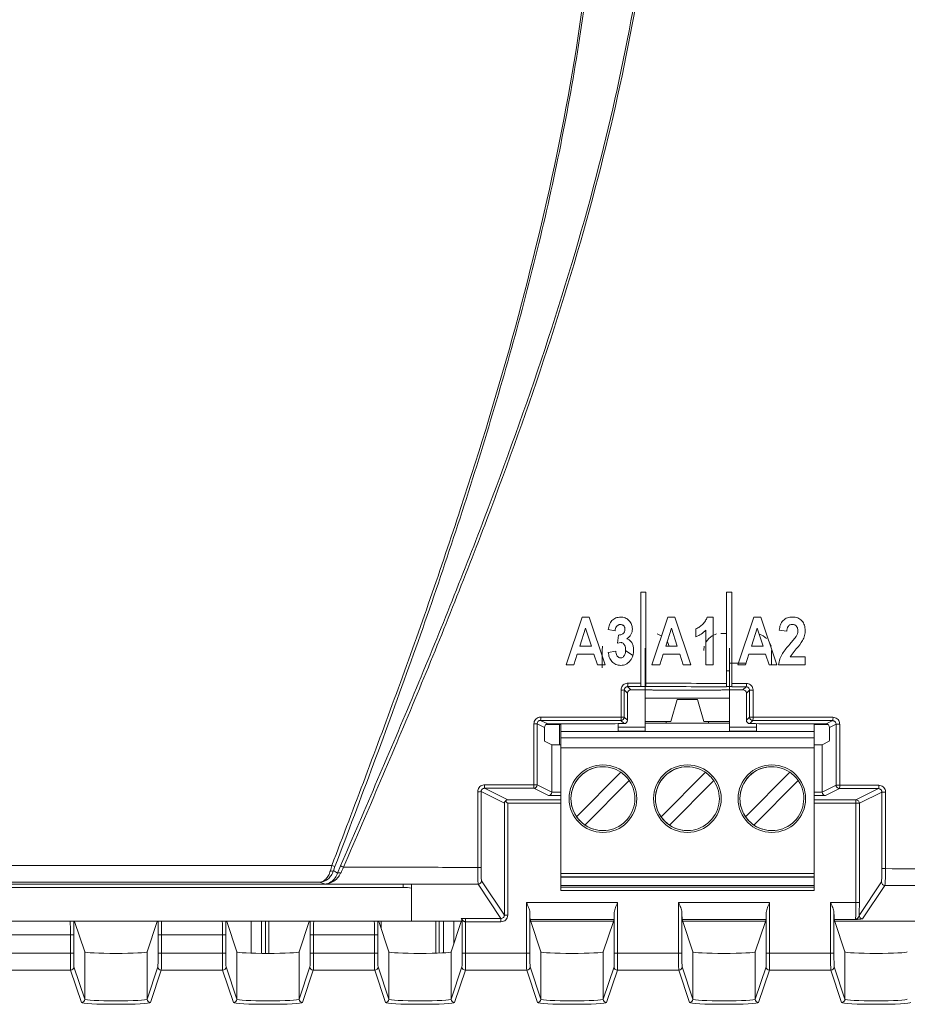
# Model space of a CAD drawing. Header units: millimetres. Extents: x 0 to 1260, y 0 to 891.
# Tile 23 of 89: x 240 to 292, y 506 to 564. Entities that reach past the tile are written whole.
import ezdxf

# ---------------------------------------------------------------- set-up
doc = ezdxf.new("R2010")
doc.units = ezdxf.units.MM
doc.header["$LTSCALE"] = 3

msp = doc.modelspace()

# ---------------------------------------------------------------- linework, layer by layer
at = {"color": 7, "linetype": 'Continuous', "lineweight": 15}
for p, q in [((276.37, 524.504), (276.37, 530.084)), ((276.37, 530.084), (276.67, 530.084)), ((276.67, 530.084), (276.67, 524.504)), ((281.45, 530.084), (281.75, 530.084)), ((281.45, 524.499), (281.45, 530.084)), ((281.75, 530.084), (281.75, 524.499)), ((272.894, 528.609), (271.947, 525.784)), ((273.309, 528.609), (272.894, 528.609)), ((274.258, 525.784), (273.309, 528.609)), ((277.974, 528.609), (277.027, 525.784)), ((278.389, 528.609), (277.974, 528.609)), ((279.338, 525.784), (278.389, 528.609)), ((280.659, 528.609), (280.297, 528.609)), ((280.659, 525.784), (280.659, 528.609)), ((283.054, 528.609), (282.107, 525.784)), ((283.469, 528.609), (283.054, 528.609)), ((284.418, 525.784), (283.469, 528.609)), ((272.761, 526.885), (273.102, 527.944)), ((273.102, 527.944), (273.444, 526.885)), ((277.841, 526.885), (278.182, 527.944)), ((278.182, 527.944), (278.524, 526.885)), ((279.632, 527.912), (279.632, 527.435)), ((282.921, 526.885), (283.262, 527.944)), ((283.262, 527.944), (283.604, 526.885)), ((274.442, 527.876), (274.845, 527.802)), ((275.04, 527.545), (274.992, 527.064)), ((277.339, 527.609), (277.582, 527.508)), ((280.219, 527.839), (280.219, 525.784)), ((280.229, 527.139), (280.389, 527.348)), ((280.389, 527.348), (280.598, 527.508)), ((280.598, 527.508), (280.841, 527.609)), ((281.103, 527.643), (281.45, 527.641)), ((283.364, 527.609), (283.607, 527.508)), ((283.607, 527.508), (283.816, 527.348)), ((284.565, 527.839), (285.005, 527.766)), ((285.563, 527.451), (285.194, 527.001)), ((273.444, 526.885), (272.761, 526.885)), ((274.078, 526.634), (274.103, 526.895)), ((274.992, 527.064), (275.18, 527.105)), ((278.524, 526.885), (277.841, 526.885)), ((277.951, 527.139), (278.052, 526.895)), ((280.103, 526.634), (280.128, 526.895)), ((283.604, 526.885), (282.921, 526.885)), ((283.976, 527.139), (284.077, 526.895)), ((272.408, 525.784), (272.608, 526.408)), ((272.608, 526.408), (273.597, 526.408)), ((273.597, 526.408), (273.798, 525.784)), ((274.078, 525.609), (274.078, 526.634)), ((274.882, 526.592), (274.442, 526.518)), ((275.896, 526.336), (275.463, 526.64)), ((276.627, 525.89), (276.627, 526.71)), ((277.488, 525.784), (277.688, 526.408)), ((277.688, 526.408), (278.677, 526.408)), ((278.677, 526.408), (278.878, 525.784)), ((281.627, 526.71), (281.627, 525.89)), ((281.627, 526.002), (281.627, 526.681)), ((282.568, 525.784), (282.768, 526.408)), ((282.768, 526.408), (283.757, 526.408)), ((283.757, 526.408), (283.958, 525.784)), ((284.111, 526.634), (284.104, 525.784)), ((285.205, 526.261), (285.575, 526.733)), ((286.106, 526.261), (285.205, 526.261)), ((286.106, 525.784), (286.106, 526.261)), ((271.947, 525.784), (272.408, 525.784)), ((273.798, 525.784), (274.258, 525.784)), ((277.027, 525.784), (277.488, 525.784)), ((278.878, 525.784), (279.338, 525.784)), ((280.219, 525.784), (280.659, 525.784)), ((281.627, 525.638), (281.627, 525.434)), ((282.107, 525.784), (282.568, 525.784)), ((283.958, 525.784), (284.418, 525.784)), ((284.528, 525.784), (286.106, 525.784)), ((276.627, 522.092), (276.627, 525.52)), ((276.627, 525.434), (276.67, 525.434)), ((281.45, 525.434), (281.627, 525.434)), ((281.627, 525.52), (281.627, 522.092)), ((275.59, 524.494), (275.782, 524.302)), ((276.67, 524.504), (276.37, 524.504)), ((281.75, 524.499), (281.45, 524.499)), ((282.417, 524.302), (282.603, 524.487)), ((275.582, 524.102), (275.389, 524.295)), ((275.582, 524.102), (275.582, 522.502)), ((276.585, 524.302), (275.782, 524.302)), ((277.087, 524.293), (277.084, 524.294)), ((277.587, 524.284), (280.613, 524.284)), ((281.115, 524.294), (281.112, 524.293)), ((282.417, 524.302), (281.614, 524.302)), ((282.802, 524.287), (282.617, 524.102)), ((282.617, 522.502), (282.617, 524.102)), ((276.627, 523.808), (281.627, 523.808)), ((278.522, 523.734), (278.152, 522.434)), ((278.522, 523.734), (279.732, 523.734)), ((280.102, 522.434), (279.732, 523.734)), ((279.732, 523.734), (279.732, 523.734)), ((279.732, 523.734), (279.771, 523.597)), ((280.102, 522.434), (279.771, 523.597)), ((281.627, 522.147), (281.627, 523.369)), ((275.39, 522.694), (275.582, 522.502)), ((282.617, 522.502), (282.802, 522.686)), ((270.663, 522.084), (270.237, 522.297)), ((270.437, 522.497), (270.863, 522.284)), ((270.663, 521.461), (270.663, 522.084)), ((270.766, 522.259), (271.627, 522.259)), ((270.863, 522.284), (274.033, 522.284)), ((271.55, 522.259), (271.55, 521.046)), ((271.627, 521.834), (271.627, 522.284)), ((271.627, 521.464), (271.627, 522.284)), ((274.535, 522.294), (274.532, 522.293)), ((275.027, 522.092), (275.027, 522.302)), ((275.027, 522.302), (275.027, 522.147)), ((275.027, 522.092), (275.027, 521.866)), ((275.027, 522.092), (276.627, 522.092)), ((275.382, 522.302), (275.034, 522.302)), ((275.382, 522.302), (275.19, 522.494)), ((278.152, 522.434), (276.627, 522.434)), ((277.872, 522.334), (276.627, 522.334)), ((277.872, 522.434), (277.872, 522.334)), ((277.872, 522.334), (280.382, 522.334)), ((281.627, 522.434), (280.102, 522.434)), ((280.102, 522.434), (280.102, 522.434)), ((280.382, 522.334), (280.382, 522.434)), ((281.627, 522.334), (280.382, 522.334)), ((281.627, 522.092), (283.227, 522.092)), ((283.002, 522.486), (282.817, 522.302)), ((283.165, 522.302), (282.817, 522.302)), ((283.227, 522.302), (283.227, 522.092)), ((283.227, 521.866), (283.227, 522.092)), ((283.667, 522.293), (283.664, 522.294)), ((284.167, 522.284), (287.336, 522.284)), ((286.627, 521.834), (286.627, 522.284)), ((286.627, 522.259), (287.433, 522.259)), ((287.336, 522.284), (287.728, 522.48)), ((287.926, 522.279), (287.536, 522.084)), ((287.536, 522.084), (287.536, 521.461)), ((271.627, 521.834), (271.627, 521.834)), ((271.627, 521.834), (271.627, 521.464)), ((271.627, 521.834), (275.027, 521.834)), ((275.027, 521.834), (275.027, 521.866)), ((276.627, 521.866), (275.027, 521.866)), ((276.627, 521.834), (275.027, 521.834)), ((276.627, 521.834), (276.627, 521.866)), ((281.627, 521.834), (276.627, 521.834)), ((281.627, 521.834), (281.627, 521.866)), ((283.227, 521.866), (281.627, 521.866)), ((283.227, 521.834), (281.627, 521.834)), ((283.227, 521.866), (283.227, 521.834)), ((283.227, 521.834), (286.627, 521.834)), ((286.627, 521.464), (286.627, 521.834)), ((271.1, 521.046), (270.67, 521.261)), ((271.1, 521.046), (271.1, 518.246)), ((271.627, 521.046), (271.1, 521.046)), ((286.627, 521.464), (271.627, 521.464)), ((271.627, 521.464), (271.627, 521.464)), ((271.627, 521.464), (271.627, 517.679)), ((271.627, 521.464), (271.627, 521.464)), ((286.627, 521.464), (271.627, 521.464)), ((286.627, 521.464), (286.627, 521.464)), ((287.1, 521.046), (286.627, 521.046)), ((287.529, 521.261), (287.1, 521.046)), ((287.1, 521.046), (287.1, 518.246)), ((271.627, 520.864), (271.627, 513.438)), ((286.627, 520.864), (271.627, 520.864)), ((286.627, 513.438), (286.627, 520.864)), ((274.127, 519.756), (274.127, 519.756)), ((279.127, 519.756), (279.127, 519.756)), ((284.127, 519.756), (284.127, 519.756)), ((272.566, 516.797), (275.194, 519.426)), ((277.566, 516.797), (280.194, 519.426)), ((282.566, 516.797), (285.194, 519.426)), ((270.238, 518.677), (271.1, 518.246)), ((275.689, 518.931), (273.061, 516.302)), ((275.689, 518.931), (273.061, 516.302)), ((275.689, 518.931), (275.689, 518.931)), ((280.689, 518.931), (278.061, 516.302)), ((280.689, 518.931), (278.061, 516.302)), ((280.689, 518.931), (280.689, 518.931)), ((285.689, 518.931), (283.061, 516.302)), ((285.689, 518.931), (283.061, 516.302)), ((285.689, 518.931), (285.689, 518.931)), ((287.1, 518.246), (287.925, 518.659)), ((266.912, 518.278), (266.913, 513.797)), ((268.293, 517.588), (266.912, 518.278)), ((267.112, 518.478), (268.493, 517.788)), ((270.907, 518.043), (270.038, 518.477)), ((271.627, 518.135), (271.627, 517.854)), ((271.627, 518.135), (271.627, 518.135)), ((271.627, 517.854), (271.627, 518.135)), ((288.125, 518.459), (287.293, 518.043)), ((289.107, 517.788), (290.441, 518.455)), ((290.64, 518.254), (289.306, 517.588)), ((290.638, 513.724), (290.64, 518.254)), ((268.293, 510.973), (268.293, 517.588)), ((268.493, 517.588), (268.493, 510.973)), ((271.627, 517.854), (271.627, 514.416)), ((271.627, 517.854), (271.627, 517.679)), ((289.107, 517.788), (289.107, 517.588)), ((289.107, 517.588), (289.306, 517.588)), ((289.107, 511.712), (289.107, 517.588)), ((289.306, 517.588), (289.306, 511.712)), ((272.566, 516.797), (272.566, 516.797)), ((273.061, 516.302), (273.061, 516.302)), ((277.566, 516.797), (277.566, 516.797)), ((278.061, 516.302), (278.061, 516.302)), ((282.566, 516.797), (282.566, 516.797)), ((283.061, 516.302), (283.061, 516.302)), ((274.127, 515.973), (274.127, 515.973)), ((279.127, 515.973), (279.127, 515.973)), ((284.127, 515.973), (284.127, 515.973)), ((271.627, 514.565), (271.627, 514.416)), ((271.627, 514.565), (271.627, 512.434)), ((271.627, 514.135), (271.627, 514.416)), ((271.627, 514.416), (271.627, 514.135)), ((271.627, 514.135), (271.627, 514.135)), ((170.478, 513.913), (258.082, 513.913)), ((257.994, 513.601), (258.082, 513.913)), ((258.266, 513.843), (258.082, 513.913)), ((258.266, 513.843), (258.178, 513.593)), ((258.421, 513.463), (258.592, 513.887)), ((271.627, 513.214), (271.627, 513.555)), ((271.627, 512.734), (271.627, 513.555)), ((286.627, 513.438), (271.627, 513.438)), ((271.627, 513.239), (271.627, 513.438)), ((286.627, 513.239), (286.627, 513.438)), ((257.354, 512.915), (170.449, 512.915)), ((262.3, 512.802), (173.3, 512.802)), ((262.3, 512.602), (262.3, 512.802)), ((262.8, 512.776), (262.8, 512.576)), ((268.093, 510.773), (266.739, 512.805)), ((266.939, 513.005), (268.293, 510.973)), ((271.627, 513.239), (286.627, 513.239)), ((271.627, 513.214), (271.627, 513.239)), ((271.627, 513.214), (286.627, 513.214)), ((286.627, 513.239), (286.627, 513.214)), ((286.627, 513.214), (286.627, 512.734)), ((289.297, 510.959), (290.612, 512.932)), ((262.3, 512.602), (173.3, 512.602)), ((262.8, 510.639), (262.8, 512.576)), ((271.627, 512.734), (271.627, 512.634)), ((271.627, 512.734), (286.627, 512.734)), ((271.627, 512.434), (271.627, 512.634)), ((271.627, 512.634), (286.627, 512.634)), ((271.627, 512.434), (271.627, 512.434)), ((286.627, 512.434), (271.627, 512.434)), ((286.627, 512.634), (286.627, 512.734)), ((286.627, 512.434), (286.627, 512.634)), ((290.812, 512.733), (289.497, 510.76)), ((269.603, 511.712), (274.996, 511.712)), ((269.603, 508.712), (269.603, 511.712)), ((274.996, 511.712), (274.996, 508.712)), ((278.603, 511.712), (283.996, 511.712)), ((278.603, 508.712), (278.603, 511.712)), ((283.996, 511.712), (283.996, 508.712)), ((287.603, 511.712), (289.107, 511.712)), ((287.603, 508.712), (287.603, 511.712)), ((289.107, 511.712), (289.306, 511.712)), ((269.803, 511.117), (269.803, 508.712)), ((274.796, 508.712), (274.796, 511.117)), ((278.803, 511.117), (278.803, 508.712)), ((283.796, 508.712), (283.796, 511.117)), ((287.803, 511.117), (287.803, 508.712)), ((173.3, 510.613), (262.3, 510.613)), ((242.852, 510.606), (242.85, 510.613)), ((247.747, 510.606), (242.852, 510.606)), ((243.454, 508.799), (242.855, 510.596)), ((247.145, 508.799), (247.744, 510.596)), ((247.747, 510.606), (247.75, 510.613)), ((251.852, 510.606), (251.85, 510.613)), ((256.747, 510.606), (251.852, 510.606)), ((252.454, 508.799), (251.855, 510.596)), ((253.3, 510.606), (253.3, 508.719)), ((254.355, 508.704), (254.355, 510.606)), ((256.145, 508.799), (256.744, 510.596)), ((256.747, 510.606), (256.75, 510.613)), ((260.852, 510.606), (260.85, 510.613)), ((265.747, 510.606), (260.852, 510.606)), ((261.454, 508.799), (260.855, 510.596)), ((260.995, 510.606), (260.995, 510.177)), ((264.245, 510.606), (264.245, 508.717)), ((265.145, 508.799), (265.744, 510.596)), ((265.3, 510.606), (265.3, 509.262)), ((265.747, 510.606), (265.795, 510.75)), ((265.796, 508.712), (265.796, 510.753)), ((265.996, 510.773), (268.093, 510.773)), ((268.093, 510.573), (265.996, 510.573)), ((265.996, 510.573), (265.996, 508.712)), ((274.783, 510.714), (269.816, 510.714)), ((269.852, 510.606), (269.816, 510.714)), ((274.747, 510.606), (269.852, 510.606)), ((270.454, 508.799), (269.855, 510.596)), ((274.145, 508.799), (274.744, 510.596)), ((274.747, 510.606), (274.783, 510.714)), ((283.783, 510.714), (278.816, 510.714)), ((278.852, 510.606), (278.816, 510.714)), ((283.747, 510.606), (278.852, 510.606)), ((279.454, 508.799), (278.855, 510.596)), ((283.145, 508.799), (283.744, 510.596)), ((283.747, 510.606), (283.783, 510.714)), ((287.852, 510.606), (287.816, 510.714)), ((289.067, 510.714), (287.816, 510.714)), ((292.747, 510.606), (287.852, 510.606)), ((288.454, 508.799), (287.855, 510.596)), ((242.603, 509.814), (238.996, 509.814)), ((242.803, 509.814), (242.603, 509.814)), ((242.603, 508.712), (242.603, 509.814)), ((242.803, 509.814), (242.803, 508.712)), ((247.796, 509.814), (247.996, 509.814)), ((247.796, 508.712), (247.796, 509.814)), ((251.603, 509.814), (247.996, 509.814)), ((247.996, 509.814), (247.996, 508.712)), ((251.803, 509.814), (251.603, 509.814)), ((251.603, 508.712), (251.603, 509.814)), ((251.803, 509.814), (251.803, 508.712)), ((256.796, 509.814), (256.996, 509.814)), ((256.796, 508.712), (256.796, 509.814)), ((260.603, 509.814), (256.996, 509.814)), ((256.996, 509.814), (256.996, 508.712)), ((260.803, 509.814), (260.603, 509.814)), ((260.603, 508.712), (260.603, 509.814)), ((260.803, 509.814), (260.803, 508.712)), ((238.996, 508.712), (242.603, 508.712)), ((242.803, 508.712), (242.603, 508.712)), ((243.454, 505.999), (243.454, 508.799)), ((247.145, 508.799), (247.145, 505.999)), ((247.796, 508.712), (247.996, 508.712)), ((247.996, 508.712), (251.603, 508.712)), ((251.803, 508.712), (251.603, 508.712)), ((252.454, 505.999), (252.454, 508.799)), ((256.145, 508.799), (256.145, 505.999)), ((256.796, 508.712), (256.996, 508.712)), ((256.996, 508.712), (260.603, 508.712)), ((260.803, 508.712), (260.603, 508.712)), ((261.454, 505.999), (261.454, 508.799)), ((265.145, 508.799), (265.145, 505.999)), ((265.796, 508.712), (265.996, 508.712)), ((265.996, 508.712), (269.603, 508.712)), ((269.803, 508.712), (269.603, 508.712)), ((270.454, 505.999), (270.454, 508.799)), ((274.145, 508.799), (274.145, 505.999)), ((274.796, 508.712), (274.996, 508.712)), ((274.996, 508.712), (278.603, 508.712)), ((278.803, 508.712), (278.603, 508.712)), ((279.454, 505.999), (279.454, 508.799)), ((283.145, 508.799), (283.145, 505.999)), ((283.796, 508.712), (283.996, 508.712)), ((283.996, 508.712), (287.603, 508.712)), ((287.803, 508.712), (287.603, 508.712)), ((288.454, 505.999), (288.454, 508.799)), ((242.616, 507.714), (238.983, 507.714)), ((243.254, 505.799), (242.616, 507.714)), ((242.816, 507.913), (243.454, 505.999)), ((247.145, 505.999), (247.783, 507.913)), ((247.983, 507.714), (247.345, 505.799)), ((251.616, 507.714), (247.983, 507.714)), ((252.254, 505.799), (251.616, 507.714)), ((251.816, 507.913), (252.454, 505.999)), ((256.145, 505.999), (256.783, 507.913)), ((256.983, 507.714), (256.345, 505.799)), ((260.616, 507.714), (256.983, 507.714)), ((261.254, 505.799), (260.616, 507.714)), ((260.816, 507.913), (261.454, 505.999)), ((265.145, 505.999), (265.783, 507.913)), ((265.983, 507.714), (265.345, 505.799)), ((269.616, 507.714), (265.983, 507.714)), ((270.254, 505.799), (269.616, 507.714)), ((269.816, 507.913), (270.454, 505.999)), ((274.145, 505.999), (274.783, 507.913)), ((274.983, 507.714), (274.345, 505.799)), ((278.616, 507.714), (274.983, 507.714)), ((279.254, 505.799), (278.616, 507.714)), ((278.816, 507.913), (279.454, 505.999)), ((283.145, 505.999), (283.783, 507.913)), ((283.983, 507.714), (283.345, 505.799)), ((287.616, 507.714), (283.983, 507.714)), ((288.254, 505.799), (287.616, 507.714)), ((287.816, 507.913), (288.454, 505.999))]:
    msp.add_line(p, q, dxfattribs=at)
at = {"color": 8, "linetype": 'Continuous', "lineweight": 15}
for p, q in [((281.627, 525.89), (282.601, 525.89)), ((271.627, 518.043), (270.907, 518.043)), ((271.1, 518.243), (271.627, 518.243)), ((286.627, 518.243), (287.1, 518.243)), ((287.293, 518.043), (286.627, 518.043)), ((268.493, 517.788), (271.627, 517.788)), ((271.627, 517.588), (268.493, 517.588)), ((286.627, 517.788), (289.107, 517.788)), ((289.107, 517.588), (286.627, 517.588)), ((253.912, 508.706), (253.912, 510.606)), ((254.162, 510.606), (254.162, 508.704)), ((264.438, 508.724), (264.438, 510.606)), ((264.688, 510.606), (264.688, 508.737))]:
    msp.add_line(p, q, dxfattribs=at)
at = {"color": 7, "linetype": 'Continuous', "lineweight": 15, "flags": 128}
for points in [[(276.627, 526.774), (276.627, 526.773), (276.627, 526.761), (276.627, 526.74), (276.627, 526.71)], [(281.627, 526.71), (281.627, 526.74), (281.627, 526.761), (281.627, 526.773), (281.627, 526.774), (281.627, 526.764), (281.627, 526.745), (281.627, 526.717), (281.627, 526.681)], [(276.627, 525.89), (276.627, 525.85), (276.627, 525.808), (276.627, 525.764), (276.627, 525.718), (276.627, 525.67), (276.627, 525.621), (276.627, 525.571), (276.627, 525.52)], [(281.627, 526.002), (281.627, 525.958), (281.627, 525.912), (281.627, 525.863), (281.627, 525.814), (281.627, 525.766), (281.627, 525.72), (281.627, 525.677), (281.627, 525.638)], [(281.627, 525.52), (281.627, 525.571), (281.627, 525.621), (281.627, 525.67), (281.627, 525.718), (281.627, 525.764), (281.627, 525.808), (281.627, 525.85), (281.627, 525.89)], [(275.198, 522.692), (275.198, 523.092), (275.198, 524.292)], [(275.389, 524.295), (275.39, 523.5), (275.39, 522.694)], [(282.802, 522.686), (282.802, 523.493), (282.802, 524.287)], [(283.016, 524.284), (283.016, 523.884), (283.016, 522.684)], [(275.027, 521.834), (275.027, 521.84), (275.027, 521.858), (275.027, 521.888), (275.027, 521.927), (275.027, 521.974), (275.027, 522.029), (275.027, 522.087), (275.027, 522.147)], [(276.627, 522.092), (276.627, 522.051), (276.627, 522.013), (276.627, 521.978), (276.627, 521.946), (276.627, 521.919), (276.627, 521.896), (276.627, 521.878), (276.627, 521.866)], [(281.627, 522.147), (281.627, 522.087), (281.627, 522.029), (281.627, 521.974), (281.627, 521.927), (281.627, 521.888), (281.627, 521.858), (281.627, 521.84), (281.627, 521.834)], [(281.627, 522.092), (281.627, 522.051), (281.627, 522.013), (281.627, 521.978), (281.627, 521.946), (281.627, 521.919), (281.627, 521.896), (281.627, 521.878), (281.627, 521.866)], [(271.627, 520.864), (271.627, 520.981), (271.627, 521.094), (271.627, 521.198), (271.627, 521.289), (271.627, 521.363), (271.627, 521.419), (271.627, 521.453), (271.627, 521.464)], [(286.627, 520.864), (286.627, 520.981), (286.627, 521.094), (286.627, 521.198), (286.627, 521.289), (286.627, 521.363), (286.627, 521.419), (286.627, 521.453), (286.627, 521.464)], [(258.592, 513.887), (258.6, 513.883), (258.613, 513.877), (258.631, 513.869), (258.654, 513.86), (258.68, 513.848), (258.709, 513.836), (258.74, 513.822), (258.772, 513.808)]]:
    msp.add_lwpolyline(points, dxfattribs=at)
at = {"color": 7, "linetype": 'Continuous', "lineweight": 15}
for centre in [(274.127, 517.864), (279.127, 517.864), (284.127, 517.864)]:
    msp.add_circle(centre, 2, dxfattribs=at)
for centre, radius, start, end in [((274.426, 524.645), 1.173, 352.61998, 2.28622), ((281.865, 524.638), 0.753, 348.46393, 3.53984), ((275.242, 528.311), 4.019, 269.36645, 272.09572), ((282.962, 528.313), 4.029, 267.72263, 270.76703), ((268.558, 522.648), 1.886, 355.40624, 1.43219), ((275.19, 522.694), 0.2, 270.02044, 359.97956), ((274.016, 522.645), 1.183, 352.68218, 2.26722), ((275.243, 526.659), 3.967, 269.35911, 272.12175), ((282.962, 526.748), 4.065, 267.743, 270.7601), ((283.002, 522.687), 0.2, 180.02044, 269.97956), ((282.277, 522.637), 0.74, 348.25185, 3.60374), ((287.139, 522.631), 0.608, 345.62313, 4.385), ((270.086, 528.152), 5.857, 269.57331, 271.4774), ((288.09, 527.076), 4.799, 268.04121, 270.6366), ((274.127, 517.864), 1.891, 55.6634, 214.33658), ((274.127, 517.864), 1.891, 89.99999, 179.99999), ((274.127, 517.864), 2, 359.99999, 89.99999), ((279.127, 517.864), 1.891, 89.99999, 179.99999), ((279.127, 517.864), 1.891, 55.6634, 214.33658), ((279.127, 517.864), 2, 359.99999, 89.99999), ((284.127, 517.864), 1.891, 55.6634, 214.33658), ((284.127, 517.864), 1.891, 89.99999, 269.99999), ((284.127, 517.864), 2, 269.99999, 89.99999), ((274.127, 517.864), 1.891, 34.33655, 55.66343), ((279.127, 517.864), 1.891, 34.33655, 55.66343), ((284.127, 517.864), 1.891, 34.33655, 55.66343), ((264.541, 518.629), 2.576, 356.63427, 1.05224), ((270.038, 518.677), 0.2, 270.05396, 359.97223), ((268.28, 518.628), 1.765, 355.09277, 1.5287), ((270.087, 524.043), 5.369, 269.53704, 271.60799), ((274.127, 517.864), 1.891, 235.6634, 34.33658), ((279.127, 517.864), 1.891, 235.6634, 34.33658), ((284.127, 517.864), 1.891, 235.6634, 34.33658), ((288.089, 523.641), 4.985, 268.11627, 270.61119), ((288.125, 518.659), 0.2, 180.02777, 269.94604), ((287.532, 518.61), 0.612, 345.70846, 4.36316), ((289.894, 518.606), 0.567, 344.54394, 4.70813), ((266.76, 525.792), 7.515, 269.66304, 271.1578), ((290.805, 524.037), 5.785, 268.36786, 270.53405), ((274.127, 517.864), 1.891, 179.99999, 269.99999), ((274.127, 517.864), 2, 269.99999, 359.99999), ((279.127, 517.864), 1.891, 179.99999, 269.99999), ((279.127, 517.864), 2, 269.99999, 359.99999), ((289.106, 517.588), 0.2, 0.02777, 89.94604), ((274.127, 517.864), 1.891, 214.33655, 235.66343), ((279.127, 517.864), 1.891, 214.33655, 235.66343), ((284.127, 517.864), 1.891, 214.33655, 235.66343), ((258.096, 513.834), 0.254, 246.18926, 288.67939), ((258.502, 513.249), 0.229, 64.1343, 110.70047), ((266.761, 520.238), 6.443, 269.60972, 271.34648), ((290.803, 519.861), 6.139, 268.46508, 270.5008), ((266.739, 513.005), 0.2, 270.10065, 359.85569), ((290.812, 512.933), 0.2, 180.14431, 269.89935), ((262.424, 510.194), 2.411, 81.04481, 92.9634), ((262.424, 513.021), 2.411, 267.0366, 278.95519), ((289.497, 510.96), 0.2, 180.14431, 269.89935), ((242.616, 507.914), 0.2, 270.02637, 359.90378), ((247.983, 507.914), 0.2, 180.09622, 269.97363), ((251.616, 507.914), 0.2, 270.02637, 359.90378), ((256.983, 507.914), 0.2, 180.09622, 269.97363), ((260.616, 507.914), 0.2, 270.02637, 359.90378), ((265.983, 507.914), 0.2, 180.09622, 269.97363), ((269.616, 507.914), 0.2, 270.02637, 359.90378), ((274.983, 507.914), 0.2, 180.09622, 269.97363), ((278.616, 507.914), 0.2, 270.02637, 359.90378), ((283.983, 507.914), 0.2, 180.09622, 269.97363), ((287.616, 507.914), 0.2, 270.02637, 359.90378), ((243.254, 505.999), 0.2, 270.02637, 359.90378), ((247.345, 505.999), 0.2, 180.09622, 269.97363), ((252.254, 505.999), 0.2, 270.02637, 359.90378), ((256.345, 505.999), 0.2, 180.09622, 269.97363), ((261.254, 505.999), 0.2, 270.02637, 359.90378), ((265.345, 505.999), 0.2, 180.09622, 269.97363), ((270.254, 505.999), 0.2, 270.02637, 359.90378), ((274.345, 505.999), 0.2, 180.09622, 269.97363), ((279.254, 505.999), 0.2, 270.02637, 359.90378), ((283.345, 505.999), 0.2, 180.09622, 269.97363), ((288.254, 505.999), 0.2, 270.02637, 359.90378)]:
    msp.add_arc(centre, radius, start, end, dxfattribs=at)
for centre, major_axis, ratio, start_param, end_param in [((275.782, 524.102), (0.141, -0.141), 0.999695, 2.356347, 3.926839), ((276.585, 524.293), (0.5, 0), 0.017455, 0.05236, 1.570796), ((277.587, 524.293), (0.5, 0), 0.017455, 3.193953, 4.712389), ((280.613, 524.293), (0.5, 0), 0.017455, 4.712389, 6.230825), ((281.614, 524.293), (0.5, 0), 0.017455, 1.570796, 3.089233), ((282.417, 524.102), (-0.141, -0.141), 0.999695, 2.356347, 3.926839), ((270.863, 522.084), (-0.179, 0.089), 0.999239, 5.176219, 6.746407), ((274.033, 522.293), (0.5, 0), 0.017455, 4.712389, 6.230825), ((275.034, 522.293), (0.5, 0), 0.017455, 1.570796, 3.089233), ((275.382, 522.502), (-0.141, 0.141), 0.999695, 2.356347, 3.926839), ((282.817, 522.502), (0.141, 0.141), 0.999695, 2.356347, 3.926839), ((283.165, 522.293), (0.5, 0), 0.017455, 0.05236, 1.570796), ((284.167, 522.293), (0.5, 0), 0.017455, 3.193953, 4.712389), ((287.336, 522.084), (-0.179, -0.089), 0.999239, 2.678371, 4.248559), ((270.67, 521.461), (0, 0.2), 0.034921, 1.570796, 3.124139), ((287.529, 521.461), (0, 0.2), 0.034921, 3.159046, 4.712389), ((270.907, 518.243), (0.046, 0.195), 0.961722, 3.382234, 4.935578), ((270.9, 518.246), (0.179, -0.089), 0.999239, 0.446377, 0.463221), ((287.3, 518.246), (0.179, 0.089), 0.999239, 2.678371, 2.695216), ((287.293, 518.243), (-0.046, 0.195), 0.961722, 1.347608, 2.900951), ((268.493, 517.588), (0.046, 0.195), 0.961722, 0.240642, 1.034462), ((289.065, 511.712), (0, 1), 0.041905, 3.193953, 4.712389), ((289.264, 511.712), (0, 1.2), 0.034921, 4.034204, 4.712389), ((269.817, 511.712), (0, 1), 0.017455, 2.208457, 3.089233), ((274.782, 511.712), (0, 1), 0.017455, 3.193953, 4.074728), ((278.817, 511.712), (0, 1), 0.017455, 2.208457, 3.089233), ((283.782, 511.712), (0, 1), 0.017455, 3.193953, 4.074728), ((287.817, 511.712), (0, 1), 0.017455, 2.208457, 3.089233), ((242.856, 510.796), (0, 0.2), 0.017455, 2.820733, 3.089233), ((247.744, 510.796), (0, 0.2), 0.017455, 3.193953, 3.462453), ((251.856, 510.796), (0, 0.2), 0.017455, 2.820733, 3.089233), ((256.744, 510.796), (0, 0.2), 0.017455, 3.193953, 3.462453), ((260.856, 510.796), (0, 0.2), 0.017455, 2.820733, 3.089233), ((265.744, 510.796), (0, 0.2), 0.017455, 3.193953, 3.462453), ((269.856, 510.796), (0, 0.2), 0.017455, 2.820733, 3.089233), ((274.744, 510.796), (0, 0.2), 0.017455, 3.193953, 3.462453), ((278.856, 510.796), (0, 0.2), 0.017455, 2.820733, 3.089233), ((283.744, 510.796), (0, 0.2), 0.017455, 3.193953, 3.462453), ((287.856, 510.796), (0, 0.2), 0.017455, 2.820733, 3.089233), ((242.617, 508.712), (0, 1), 0.013964, 1.570796, 3.089233), ((242.817, 508.712), (0, 0.8), 0.017455, 1.570796, 3.089233), ((245.3, 508.8), (1.846, 0), 0.052408, 3.159046, 6.265732), ((247.782, 508.712), (0, 0.8), 0.017455, 3.193953, 4.712389), ((247.982, 508.712), (0, 1), 0.013964, 3.193953, 4.712389), ((251.617, 508.712), (0, 1), 0.013964, 1.570796, 3.089233), ((251.817, 508.712), (0, 0.8), 0.017455, 1.570796, 3.089233), ((254.3, 508.8), (1.846, 0), 0.052408, 3.159046, 6.265732), ((256.782, 508.712), (0, 0.8), 0.017455, 3.193953, 4.712389), ((256.982, 508.712), (0, 1), 0.013964, 3.193953, 4.712389), ((260.617, 508.712), (0, 1), 0.013964, 1.570796, 3.089233), ((260.817, 508.712), (0, 0.8), 0.017455, 1.570796, 3.089233), ((263.3, 508.8), (1.846, 0), 0.052408, 3.159046, 6.265732), ((265.782, 508.712), (0, 0.8), 0.017455, 3.193953, 4.712389), ((265.982, 508.712), (0, 1), 0.013964, 3.193953, 4.712389), ((269.617, 508.712), (0, 1), 0.013964, 1.570796, 3.089233), ((269.817, 508.712), (0, 0.8), 0.017455, 1.570796, 3.089233), ((272.3, 508.8), (1.846, 0), 0.052408, 3.159046, 6.265732), ((274.782, 508.712), (0, 0.8), 0.017455, 3.193953, 4.712389), ((274.982, 508.712), (0, 1), 0.013964, 3.193953, 4.712389), ((278.617, 508.712), (0, 1), 0.013964, 1.570796, 3.089233), ((278.817, 508.712), (0, 0.8), 0.017455, 1.570796, 3.089233), ((281.3, 508.8), (1.846, 0), 0.052408, 3.159046, 6.265732), ((283.782, 508.712), (0, 0.8), 0.017455, 3.193953, 4.712389), ((283.982, 508.712), (0, 1), 0.013964, 3.193953, 4.712389), ((287.617, 508.712), (0, 1), 0.013964, 1.570796, 3.089233), ((287.817, 508.712), (0, 0.8), 0.017455, 1.570796, 3.089233), ((290.3, 508.8), (1.846, 0), 0.052408, 3.159046, 6.265732), ((245.3, 505.801), (2.046, 0), 0.052408, 3.159046, 6.265732), ((245.3, 506.001), (1.846, 0), 0.058086, 3.159046, 6.265732), ((254.3, 505.801), (2.046, 0), 0.052408, 3.159046, 6.265732), ((254.3, 506.001), (1.846, 0), 0.058086, 3.159046, 6.265732), ((263.3, 505.801), (2.046, 0), 0.052408, 3.159046, 6.265732), ((263.3, 506.001), (1.846, 0), 0.058086, 3.159046, 6.265732), ((272.3, 505.801), (2.046, 0), 0.052408, 3.159046, 6.265732), ((272.3, 506.001), (1.846, 0), 0.058086, 3.159046, 6.265732), ((281.3, 505.801), (2.046, 0), 0.052408, 3.159046, 6.265732), ((281.3, 506.001), (1.846, 0), 0.058086, 3.159046, 6.265732), ((290.3, 505.801), (2.046, 0), 0.052408, 3.159046, 6.265732), ((290.3, 506.001), (1.846, 0), 0.058086, 3.159046, 6.265732)]:
    msp.add_ellipse(centre, major_axis=major_axis, ratio=ratio, start_param=start_param, end_param=end_param, dxfattribs=at)
at = {"color": 8, "linetype": 'Continuous', "lineweight": 15}
for centre, major_axis, ratio, start_param, end_param in [((242.582, 509.814), (0, 1), 0.020946, 4.712389, 5.637859), ((242.782, 509.814), (0, 1.2), 0.017455, 4.712389, 5.440892), ((247.817, 509.814), (0, 1.2), 0.017455, 0.842294, 1.570796), ((248.017, 509.814), (0, 1), 0.020946, 0.645326, 1.570796), ((251.582, 509.814), (0, 1), 0.020946, 4.712389, 5.637859), ((251.782, 509.814), (0, 1.2), 0.017455, 4.712389, 5.440892), ((256.817, 509.814), (0, 1.2), 0.017455, 0.842294, 1.570796), ((257.017, 509.814), (0, 1), 0.020946, 0.645326, 1.570796), ((260.582, 509.814), (0, 1), 0.020946, 4.712389, 5.637859), ((260.782, 509.814), (0, 1.2), 0.017455, 4.712389, 5.440892)]:
    msp.add_ellipse(centre, major_axis=major_axis, ratio=ratio, start_param=start_param, end_param=end_param, dxfattribs=at)
at = {"color": 7, "linetype": 'Continuous', "lineweight": 15}
for points, knots in [([(258.082, 513.913), (259.41, 517.408), (262.068, 524.406), (265.775, 535.007), (269.047, 545.746), (271.665, 556.64), (273.391, 567.113), (274.013, 577.132), (273.671, 586.598), (272.588, 596.012), (270.697, 606.079), (268.081, 616.774), (265.119, 628.18), (262.338, 639.621), (260.132, 651.163), (258.966, 662.444), (258.997, 673.381), (259.836, 683.892), (261.333, 694.336), (263.359, 704.886), (265.782, 715.545), (267.588, 722.738), (268.491, 726.335)], [0, 0, 0, 0, 0.051658, 0.103451, 0.155176, 0.206737, 0.2582, 0.301639, 0.345242, 0.388927, 0.432477, 0.486699, 0.541062, 0.59534, 0.64939, 0.703348, 0.751777, 0.800326, 0.848961, 0.897507, 0.948751, 1, 1, 1, 1]), ([(268.682, 726.286), (267.774, 722.693), (265.958, 715.505), (264.056, 707.221), (262.215, 698.28), (260.535, 688.709), (259.403, 677.966), (259.081, 669.35), (259.18, 662.598), (259.737, 655.604), (260.75, 648.378), (262.13, 641.188), (264.323, 631.61), (267.43, 619.704), (270.652, 606.777), (272.903, 595.111), (274.081, 584.646), (274.112, 573.958), (272.883, 562.57), (270.484, 550.645), (266.985, 538.26), (262.851, 525.995), (259.795, 517.895), (258.266, 513.843)], [0, 0, 0, 0, 0.051214, 0.102445, 0.11742, 0.177344, 0.236651, 0.266504, 0.296435, 0.329905, 0.363381, 0.397207, 0.431038, 0.499132, 0.567222, 0.615085, 0.663197, 0.712528, 0.762433, 0.821219, 0.880383, 0.940154, 1, 1, 1, 1]), ([(258.592, 513.887), (260.061, 517.289), (263.001, 524.095), (267.107, 534.26), (270.777, 544.431), (273.735, 554.25), (275.91, 563.881), (277.278, 573.351), (277.667, 583.06), (276.979, 592.614), (275.524, 601.853), (273.488, 611.353), (270.679, 622.556), (267.263, 635.497), (264.594, 647.367), (263.127, 656.978), (262.432, 664.246), (262.18, 671.58), (262.326, 680.463), (263.099, 690.86), (264.651, 702.735), (266.666, 714.578), (268.236, 722.447), (269.021, 726.383)], [0, 0, 0, 0, 0.05109, 0.1022, 0.151087, 0.200104, 0.243454, 0.28707, 0.331827, 0.377104, 0.418876, 0.460668, 0.510991, 0.578065, 0.64519, 0.678553, 0.712013, 0.745784, 0.77965, 0.834429, 0.889394, 0.944676, 1, 1, 1, 1]), ([(269.214, 726.344), (268.361, 722.094), (266.653, 713.593), (264.487, 700.744), (262.898, 687.766), (262.182, 674.902), (262.535, 662.193), (264.299, 649.11), (267.349, 635.531), (271.067, 621.434), (274.008, 609.634), (275.907, 600.097), (277.093, 592.176), (277.742, 583.446), (277.431, 573.866), (276.097, 564.226), (273.898, 554.363), (270.915, 544.398), (267.262, 534.216), (263.172, 524.028), (260.239, 517.216), (258.772, 513.808)], [0, 0, 0, 0, 0.059738, 0.119514, 0.17957, 0.239861, 0.296939, 0.354544, 0.421518, 0.488636, 0.55552, 0.589083, 0.622637, 0.665872, 0.70954, 0.754501, 0.799804, 0.848707, 0.897771, 0.948869, 1, 1, 1, 1]), ([(275.171, 528.609), (275.075, 528.601), (274.931, 528.589), (274.763, 528.496), (274.618, 528.37), (274.5, 528.156), (274.461, 527.969), (274.442, 527.876)], [0, 0, 0, 0, 0.2491327, 0.374651, 0.4997347, 0.7490253, 1, 1, 1, 1]), ([(275.873, 527.906), (275.862, 527.998), (275.84, 528.183), (275.705, 528.379), (275.568, 528.501), (275.403, 528.59), (275.264, 528.602), (275.171, 528.609)], [0, 0, 0, 0, 0.249296, 0.49922, 0.624731, 0.749809, 1, 1, 1, 1]), ([(280.297, 528.609), (280.266, 528.532), (280.205, 528.378), (280.042, 528.188), (279.855, 528.023), (279.706, 527.949), (279.632, 527.912)], [0, 0, 0, 0, 0.249747, 0.498939, 0.749226, 1, 1, 1, 1]), ([(285.354, 528.609), (285.251, 528.603), (285.096, 528.592), (284.909, 528.503), (284.786, 528.408), (284.691, 528.284), (284.604, 528.095), (284.581, 527.942), (284.565, 527.839)], [0, 0, 0, 0, 0.248914, 0.374117, 0.499279, 0.624518, 0.749471, 1, 1, 1, 1]), ([(286.106, 527.824), (286.096, 527.926), (286.077, 528.129), (285.944, 528.356), (285.795, 528.495), (285.611, 528.59), (285.457, 528.602), (285.354, 528.609)], [0, 0, 0, 0, 0.249239, 0.49838, 0.623817, 0.749217, 1, 1, 1, 1]), ([(274.845, 527.802), (274.851, 527.846), (274.863, 527.934), (274.912, 528.037), (274.973, 528.102), (275.028, 528.14), (275.091, 528.165), (275.136, 528.168), (275.158, 528.169)], [0, 0, 0, 0, 0.2495764, 0.4985557, 0.6235119, 0.7486374, 0.8738845, 1, 1, 1, 1]), ([(275.158, 528.169), (275.196, 528.166), (275.252, 528.162), (275.318, 528.126), (275.361, 528.09), (275.395, 528.045), (275.426, 527.976), (275.43, 527.919), (275.432, 527.881)], [0, 0, 0, 0, 0.248223, 0.373452, 0.498401, 0.623444, 0.748773, 1, 1, 1, 1]), ([(285.005, 527.766), (285.01, 527.815), (285.02, 527.913), (285.067, 528.031), (285.134, 528.105), (285.219, 528.159), (285.294, 528.165), (285.345, 528.169)], [0, 0, 0, 0, 0.250117, 0.499429, 0.624461, 0.749497, 1, 1, 1, 1]), ([(285.345, 528.169), (285.391, 528.165), (285.461, 528.159), (285.542, 528.111), (285.592, 528.062), (285.629, 528.002), (285.66, 527.913), (285.663, 527.843), (285.666, 527.796)], [0, 0, 0, 0, 0.247524, 0.372975, 0.498171, 0.62341, 0.748806, 1, 1, 1, 1]), ([(275.328, 527.631), (275.307, 527.616), (275.265, 527.588), (275.169, 527.55), (275.092, 527.547), (275.04, 527.545)], [0, 0, 0, 0, 0.248916, 0.496929, 1, 1, 1, 1]), ([(275.432, 527.881), (275.428, 527.834), (275.423, 527.764), (275.378, 527.68), (275.345, 527.647), (275.328, 527.631)], [0, 0, 0, 0, 0.501362, 0.750444, 1, 1, 1, 1]), ([(275.542, 527.329), (275.589, 527.364), (275.681, 527.432), (275.791, 527.569), (275.861, 527.731), (275.869, 527.848), (275.873, 527.906)], [0, 0, 0, 0, 0.249325, 0.49732, 0.748242, 1, 1, 1, 1]), ([(275.946, 526.651), (275.942, 526.721), (275.935, 526.862), (275.866, 527.065), (275.757, 527.208), (275.643, 527.293), (275.576, 527.317), (275.542, 527.329)], [0, 0, 0, 0, 0.249944, 0.499159, 0.748737, 0.873604, 1, 1, 1, 1]), ([(279.632, 527.435), (279.741, 527.486), (279.96, 527.586), (280.133, 527.755), (280.219, 527.839)], [0, 0, 0, 0, 0.500678, 1, 1, 1, 1]), ([(285.666, 527.796), (285.66, 527.735), (285.65, 527.613), (285.592, 527.505), (285.563, 527.451)], [0, 0, 0, 0, 0.500713, 1, 1, 1, 1]), ([(285.575, 526.733), (285.712, 526.89), (285.917, 527.125), (286.082, 527.513), (286.098, 527.72), (286.106, 527.824)], [0, 0, 0, 0, 0.500842, 0.75, 1, 1, 1, 1]), ([(275.18, 527.105), (275.205, 527.103), (275.254, 527.098), (275.319, 527.061), (275.371, 527.009), (275.425, 526.927), (275.463, 526.809), (275.467, 526.711), (275.469, 526.662)], [0, 0, 0, 0, 0.124897, 0.250014, 0.375189, 0.500494, 0.749756, 1, 1, 1, 1]), ([(285.194, 527.001), (285.037, 526.824), (284.801, 526.56), (284.584, 526.134), (284.547, 525.901), (284.528, 525.784)], [0, 0, 0, 0, 0.50144, 0.750323, 1, 1, 1, 1]), ([(274.442, 526.518), (274.457, 526.42), (274.487, 526.225), (274.619, 526.008), (274.765, 525.876), (274.936, 525.773), (275.086, 525.758), (275.185, 525.748)], [0, 0, 0, 0, 0.249777, 0.499242, 0.624558, 0.749958, 1, 1, 1, 1]), ([(275.177, 526.188), (275.154, 526.19), (275.108, 526.194), (275.046, 526.226), (274.994, 526.272), (274.94, 526.346), (274.897, 526.455), (274.887, 526.546), (274.882, 526.592)], [0, 0, 0, 0, 0.124541, 0.248773, 0.374347, 0.499778, 0.749174, 1, 1, 1, 1]), ([(275.469, 526.662), (275.467, 526.611), (275.463, 526.509), (275.427, 526.383), (275.374, 526.295), (275.322, 526.238), (275.254, 526.195), (275.203, 526.19), (275.177, 526.188)], [0, 0, 0, 0, 0.2497995, 0.4983125, 0.6233328, 0.748771, 0.8742013, 1, 1, 1, 1]), ([(275.185, 525.748), (275.24, 525.751), (275.349, 525.759), (275.504, 525.819), (275.639, 525.914), (275.789, 526.072), (275.923, 526.321), (275.938, 526.54), (275.946, 526.651)], [0, 0, 0, 0, 0.125076, 0.249694, 0.374733, 0.499941, 0.74923, 1, 1, 1, 1]), ([(275.598, 524.692), (275.568, 524.69), (275.494, 524.685), (275.381, 524.637), (275.28, 524.547), (275.211, 524.427), (275.202, 524.337), (275.198, 524.292)], [0, 0, 0, 0, 0.143165, 0.357538, 0.571675, 0.785849, 1, 1, 1, 1]), ([(275.389, 524.295), (275.392, 524.317), (275.396, 524.362), (275.43, 524.422), (275.481, 524.467), (275.537, 524.491), (275.575, 524.493), (275.59, 524.494)], [0, 0, 0, 0, 0.213971, 0.427833, 0.641817, 0.856424, 1, 1, 1, 1]), ([(276.37, 524.494), (276.203, 524.494), (275.943, 524.494), (275.683, 524.494), (275.59, 524.494)], [0, 0, 0, 0, 0.6416371, 1, 1, 1, 1]), ([(275.598, 524.692), (275.692, 524.692), (275.949, 524.692), (276.206, 524.691), (276.37, 524.691)], [0, 0, 0, 0, 0.362704, 1, 1, 1, 1]), ([(276.67, 524.691), (277.467, 524.69), (279.061, 524.689), (280.653, 524.687), (281.45, 524.686)], [0, 0, 0, 0, 0.500098, 1, 1, 1, 1]), ([(281.45, 524.489), (280.65, 524.49), (279.057, 524.491), (277.463, 524.493), (276.67, 524.494)], [0, 0, 0, 0, 0.502256, 1, 1, 1, 1]), ([(281.75, 524.686), (281.926, 524.685), (282.215, 524.685), (282.504, 524.685), (282.617, 524.685)], [0, 0, 0, 0, 0.6096917, 1, 1, 1, 1]), ([(282.603, 524.487), (282.49, 524.488), (282.206, 524.488), (281.921, 524.488), (281.75, 524.488)], [0, 0, 0, 0, 0.3963298, 1, 1, 1, 1]), ([(282.603, 524.487), (282.625, 524.485), (282.67, 524.481), (282.73, 524.446), (282.775, 524.395), (282.799, 524.339), (282.801, 524.301), (282.802, 524.287)], [0, 0, 0, 0, 0.215171, 0.430508, 0.645876, 0.860837, 1, 1, 1, 1]), ([(283.016, 524.284), (283.014, 524.313), (283.01, 524.387), (282.962, 524.5), (282.872, 524.602), (282.752, 524.671), (282.662, 524.68), (282.617, 524.685)], [0, 0, 0, 0, 0.1394357, 0.3545035, 0.5697042, 0.7848322, 1, 1, 1, 1]), ([(270.443, 522.695), (270.413, 522.693), (270.338, 522.688), (270.226, 522.64), (270.124, 522.55), (270.056, 522.43), (270.047, 522.341), (270.042, 522.296)], [0, 0, 0, 0, 0.1429932, 0.3574519, 0.5716348, 0.7858235, 1, 1, 1, 1]), ([(270.443, 522.695), (271.232, 522.695), (272.817, 522.694), (274.402, 522.692), (275.198, 522.692)], [0, 0, 0, 0, 0.497479, 1, 1, 1, 1]), ([(283.016, 522.684), (283.801, 522.683), (285.378, 522.681), (286.954, 522.679), (287.745, 522.677)], [0, 0, 0, 0, 0.497889, 1, 1, 1, 1]), ([(288.144, 522.277), (288.142, 522.306), (288.137, 522.38), (288.09, 522.493), (287.999, 522.595), (287.88, 522.664), (287.79, 522.673), (287.745, 522.677)], [0, 0, 0, 0, 0.139291, 0.354378, 0.569608, 0.78478, 1, 1, 1, 1]), ([(270.044, 518.675), (270.044, 519.28), (270.043, 520.487), (270.043, 521.694), (270.042, 522.296)], [0, 0, 0, 0, 0.501395, 1, 1, 1, 1]), ([(270.237, 522.297), (270.239, 522.32), (270.243, 522.365), (270.278, 522.425), (270.329, 522.47), (270.385, 522.494), (270.422, 522.496), (270.437, 522.497)], [0, 0, 0, 0, 0.213924, 0.427786, 0.641846, 0.856582, 1, 1, 1, 1]), ([(270.237, 522.297), (270.237, 521.696), (270.238, 520.489), (270.238, 519.282), (270.238, 518.677)], [0, 0, 0, 0, 0.498603, 1, 1, 1, 1]), ([(275.19, 522.494), (274.394, 522.495), (272.81, 522.496), (271.226, 522.497), (270.437, 522.497)], [0, 0, 0, 0, 0.502521, 1, 1, 1, 1]), ([(287.728, 522.48), (286.937, 522.481), (285.362, 522.483), (283.786, 522.485), (283.002, 522.486)], [0, 0, 0, 0, 0.502111, 1, 1, 1, 1]), ([(287.728, 522.48), (287.75, 522.478), (287.795, 522.473), (287.855, 522.438), (287.899, 522.387), (287.923, 522.331), (287.925, 522.294), (287.926, 522.279)], [0, 0, 0, 0, 0.215243, 0.430633, 0.646024, 0.86099, 1, 1, 1, 1]), ([(287.925, 518.659), (287.925, 519.264), (287.926, 520.471), (287.926, 521.678), (287.926, 522.279)], [0, 0, 0, 0, 0.501736, 1, 1, 1, 1]), ([(288.144, 522.277), (288.144, 522.144), (288.143, 521.477), (288.143, 520.27), (288.142, 519.196), (288.142, 518.656)], [0, 0, 0, 0, 0.110463, 0.5523148, 1, 1, 1, 1]), ([(267.116, 518.677), (267.086, 518.675), (267.012, 518.67), (266.899, 518.622), (266.798, 518.531), (266.729, 518.412), (266.72, 518.322), (266.716, 518.277)], [0, 0, 0, 0, 0.142556, 0.357074, 0.571378, 0.785693, 1, 1, 1, 1]), ([(267.116, 518.677), (267.6, 518.676), (268.576, 518.676), (269.552, 518.675), (270.044, 518.675)], [0, 0, 0, 0, 0.496084, 1, 1, 1, 1]), ([(288.142, 518.656), (288.529, 518.656), (289.301, 518.654), (290.074, 518.653), (290.46, 518.653)], [0, 0, 0, 0, 0.500396, 1, 1, 1, 1]), ([(290.859, 518.252), (290.857, 518.281), (290.852, 518.355), (290.805, 518.468), (290.714, 518.57), (290.595, 518.639), (290.505, 518.648), (290.46, 518.653)], [0, 0, 0, 0, 0.138948, 0.354045, 0.569365, 0.784658, 1, 1, 1, 1]), ([(266.718, 513.795), (266.717, 513.929), (266.717, 514.595), (266.717, 516.089), (266.716, 517.45), (266.716, 518.277)], [0, 0, 0, 0, 0.089256, 0.446281, 1, 1, 1, 1]), ([(267.112, 518.478), (267.097, 518.477), (267.06, 518.475), (267.003, 518.451), (266.953, 518.405), (266.918, 518.346), (266.914, 518.301), (266.912, 518.278)], [0, 0, 0, 0, 0.142879, 0.3576, 0.571803, 0.78587, 1, 1, 1, 1]), ([(270.038, 518.477), (269.547, 518.477), (268.571, 518.477), (267.596, 518.478), (267.112, 518.478)], [0, 0, 0, 0, 0.503916, 1, 1, 1, 1]), ([(290.441, 518.455), (290.056, 518.456), (289.284, 518.457), (288.511, 518.458), (288.125, 518.459)], [0, 0, 0, 0, 0.499604, 1, 1, 1, 1]), ([(290.441, 518.455), (290.464, 518.453), (290.508, 518.448), (290.568, 518.413), (290.613, 518.362), (290.637, 518.306), (290.639, 518.269), (290.64, 518.254)], [0, 0, 0, 0, 0.21549, 0.431084, 0.646559, 0.861433, 1, 1, 1, 1]), ([(290.859, 518.252), (290.858, 518.119), (290.858, 517.452), (290.857, 515.942), (290.857, 514.565), (290.856, 513.722)], [0, 0, 0, 0, 0.088282, 0.441412, 1, 1, 1, 1]), ([(268.293, 517.588), (268.293, 517.588), (268.294, 517.613), (268.304, 517.662), (268.338, 517.705), (268.355, 517.726)], [0, 0, 0, 0, 0.013665, 0.509455, 1, 1, 1, 1]), ([(268.355, 517.726), (268.376, 517.704), (268.419, 517.662), (268.468, 517.613), (268.492, 517.588), (268.493, 517.588)], [0, 0, 0, 0, 0.496099, 0.986171, 1, 1, 1, 1]), ([(257.354, 512.915), (257.355, 512.915), (257.359, 512.915), (257.371, 512.916), (257.41, 512.921), (257.536, 512.951), (257.711, 513.065), (257.893, 513.304), (257.96, 513.501), (257.994, 513.601)], [0, 0, 0, 0, 0.004671, 0.014416, 0.046769, 0.154414, 0.508426, 0.750181, 1, 1, 1, 1]), ([(258.178, 513.593), (258.134, 513.493), (258.048, 513.297), (257.814, 513.061), (257.589, 512.949), (257.426, 512.92), (257.376, 512.916), (257.361, 512.915), (257.356, 512.915), (257.354, 512.915)], [0, 0, 0, 0, 0.249818, 0.49158, 0.845594, 0.953199, 0.985569, 0.99533, 1, 1, 1, 1]), ([(257.654, 512.81), (257.655, 512.81), (257.781, 512.819), (257.999, 512.896), (258.268, 513.134), (258.374, 513.362), (258.421, 513.463)], [0, 0, 0, 0, 0.004645, 0.433196, 0.748808, 1, 1, 1, 1]), ([(258.602, 513.455), (258.544, 513.354), (258.413, 513.127), (258.081, 512.893), (257.811, 512.818), (257.655, 512.81), (257.654, 512.81)], [0, 0, 0, 0, 0.251195, 0.566823, 0.995356, 1, 1, 1, 1]), ([(258.178, 513.593), (258.216, 513.573), (258.298, 513.529), (258.378, 513.486), (258.421, 513.463)], [0, 0, 0, 0, 0.456274, 1, 1, 1, 1]), ([(258.772, 513.808), (258.743, 513.75), (258.682, 513.631), (258.629, 513.514), (258.602, 513.455)], [0, 0, 0, 0, 0.4929706, 1, 1, 1, 1]), ([(258.772, 513.808), (259.4, 513.807), (260.656, 513.806), (262.608, 513.803), (264.629, 513.799), (266.021, 513.797), (266.718, 513.795)], [0, 0, 0, 0, 0.237054, 0.474114, 0.737052, 1, 1, 1, 1]), ([(266.739, 512.805), (266.737, 512.822), (266.732, 512.856), (266.725, 513.044), (266.72, 513.31), (266.718, 513.577), (266.718, 513.742), (266.718, 513.795)], [0, 0, 0, 0, 0.223682, 0.4474, 0.670979, 0.894233, 1, 1, 1, 1]), ([(266.913, 513.797), (266.913, 513.755), (266.913, 513.623), (266.916, 513.409), (266.922, 513.196), (266.93, 513.045), (266.936, 513.018), (266.939, 513.005)], [0, 0, 0, 0, 0.1057354, 0.3289391, 0.5525053, 0.7762559, 1, 1, 1, 1]), ([(290.612, 512.932), (290.613, 512.937), (290.618, 512.95), (290.625, 513.037), (290.632, 513.216), (290.637, 513.454), (290.638, 513.634), (290.638, 513.724)], [0, 0, 0, 0, 0.106865, 0.330508, 0.5538, 0.776896, 1, 1, 1, 1]), ([(290.856, 513.722), (290.856, 513.609), (290.854, 513.385), (290.846, 513.087), (290.834, 512.863), (290.822, 512.755), (290.814, 512.738), (290.812, 512.733)], [0, 0, 0, 0, 0.223165, 0.446291, 0.669569, 0.893163, 1, 1, 1, 1]), ([(290.856, 513.722), (291.88, 513.717), (293.426, 513.711), (295.492, 513.701), (296.534, 513.696), (297.055, 513.694)], [0, 0, 0, 0, 0.495265, 0.74763, 1, 1, 1, 1]), ([(257.654, 512.81), (257.632, 512.818), (257.534, 512.853), (257.433, 512.888), (257.354, 512.915)], [0, 0, 0, 0, 0.225911, 1, 1, 1, 1]), ([(266.739, 512.805), (266.038, 512.806), (264.634, 512.807), (262.418, 512.809), (260.091, 512.81), (258.466, 512.81), (257.654, 512.81)], [0, 0, 0, 0, 0.231749, 0.463507, 0.731748, 1, 1, 1, 1]), ([(297.156, 512.699), (296.601, 512.702), (295.492, 512.708), (293.378, 512.72), (291.817, 512.728), (290.812, 512.733)], [0, 0, 0, 0, 0.262408, 0.524822, 1, 1, 1, 1]), ([(269.603, 511.712), (269.604, 511.71), (269.627, 511.659), (269.691, 511.513), (269.778, 511.31), (269.796, 511.17), (269.803, 511.117)], [0, 0, 0, 0, 0.009432, 0.252131, 0.715946, 1, 1, 1, 1]), ([(274.796, 511.117), (274.803, 511.17), (274.821, 511.31), (274.908, 511.513), (274.972, 511.659), (274.995, 511.71), (274.996, 511.712)], [0, 0, 0, 0, 0.284054, 0.747869, 0.990568, 1, 1, 1, 1]), ([(278.603, 511.712), (278.604, 511.71), (278.627, 511.659), (278.691, 511.513), (278.778, 511.31), (278.796, 511.17), (278.803, 511.117)], [0, 0, 0, 0, 0.009432, 0.252131, 0.715946, 1, 1, 1, 1]), ([(283.796, 511.117), (283.803, 511.17), (283.821, 511.31), (283.908, 511.513), (283.972, 511.659), (283.995, 511.71), (283.996, 511.712)], [0, 0, 0, 0, 0.284054, 0.747869, 0.990568, 1, 1, 1, 1]), ([(287.603, 511.712), (287.604, 511.71), (287.627, 511.659), (287.691, 511.513), (287.778, 511.31), (287.796, 511.17), (287.803, 511.117)], [0, 0, 0, 0, 0.009432, 0.252131, 0.715946, 1, 1, 1, 1]), ([(265.796, 510.753), (265.784, 510.754), (265.761, 510.755), (265.743, 510.758), (265.742, 510.762), (265.76, 510.765), (265.798, 510.768), (265.853, 510.771), (265.921, 510.773), (265.971, 510.773), (265.996, 510.773)], [0, 0, 0, 0, 0.106412, 0.214844, 0.334095, 0.458889, 0.587333, 0.723425, 0.860875, 1, 1, 1, 1]), ([(265.755, 510.757), (265.766, 510.755), (265.782, 510.752), (265.794, 510.748), (265.796, 510.75), (265.796, 510.752), (265.796, 510.753)], [0, 0, 0, 0, 0.616571, 0.818664, 0.907595, 1, 1, 1, 1]), ([(265.996, 510.573), (265.985, 510.574), (265.96, 510.576), (265.924, 510.587), (265.888, 510.604), (265.849, 510.633), (265.808, 510.683), (265.801, 510.727), (265.796, 510.753)], [0, 0, 0, 0, 0.095977, 0.201194, 0.318216, 0.448914, 0.673652, 1, 1, 1, 1]), ([(265.996, 510.573), (265.996, 510.598), (265.996, 510.648), (265.996, 510.714), (265.996, 510.761), (265.996, 510.769), (265.996, 510.773)], [0, 0, 0, 0, 0.2407727, 0.5, 0.7592273, 1, 1, 1, 1]), ([(268.093, 510.773), (268.118, 510.776), (268.169, 510.781), (268.236, 510.826), (268.274, 510.881), (268.291, 510.932), (268.292, 510.96), (268.293, 510.973)], [0, 0, 0, 0, 0.239463, 0.485403, 0.73831, 0.868189, 1, 1, 1, 1]), ([(268.493, 510.973), (268.487, 510.921), (268.474, 510.816), (268.382, 510.683), (268.25, 510.592), (268.146, 510.58), (268.093, 510.573)], [0, 0, 0, 0, 0.251501, 0.501108, 0.750135, 1, 1, 1, 1]), ([(268.093, 510.573), (268.093, 510.598), (268.093, 510.648), (268.093, 510.714), (268.093, 510.761), (268.093, 510.769), (268.093, 510.773)], [0, 0, 0, 0, 0.240773, 0.5, 0.759227, 1, 1, 1, 1]), ([(268.493, 510.973), (268.468, 510.973), (268.417, 510.973), (268.35, 510.973), (268.304, 510.973), (268.296, 510.973), (268.293, 510.973)], [0, 0, 0, 0, 0.2405541, 0.5, 0.7594459, 1, 1, 1, 1]), ([(289.067, 510.714), (289.067, 510.714), (289.07, 510.714), (289.08, 510.716), (289.097, 510.721), (289.12, 510.73), (289.143, 510.743), (289.166, 510.758), (289.188, 510.777), (289.209, 510.797), (289.23, 510.821), (289.249, 510.846), (289.265, 510.871), (289.277, 510.894), (289.287, 510.915), (289.294, 510.937), (289.296, 510.952), (289.297, 510.959)], [0, 0, 0, 0, 0.0067684, 0.0237165, 0.1068259, 0.1864681, 0.2662402, 0.3463785, 0.4266273, 0.5079734, 0.5894077, 0.6710821, 0.7528402, 0.8143879, 0.8760028, 0.9379161, 1, 1, 1, 1]), ([(289.497, 510.76), (289.496, 510.758), (289.493, 510.756), (289.48, 510.752), (289.463, 510.749), (289.444, 510.746), (289.417, 510.742), (289.374, 510.737), (289.304, 510.731), (289.232, 510.725), (289.171, 510.721), (289.122, 510.717), (289.087, 510.715), (289.068, 510.714), (289.067, 510.714)], [0, 0, 0, 0, 0.069822, 0.140359, 0.211847, 0.283923, 0.321897, 0.436356, 0.59068, 0.746999, 0.825585, 0.904238, 0.994311, 1, 1, 1, 1])]:
    msp.add_open_spline(points, degree=3, knots=knots, dxfattribs=at)

doc.saveas('drawing.dxf')
